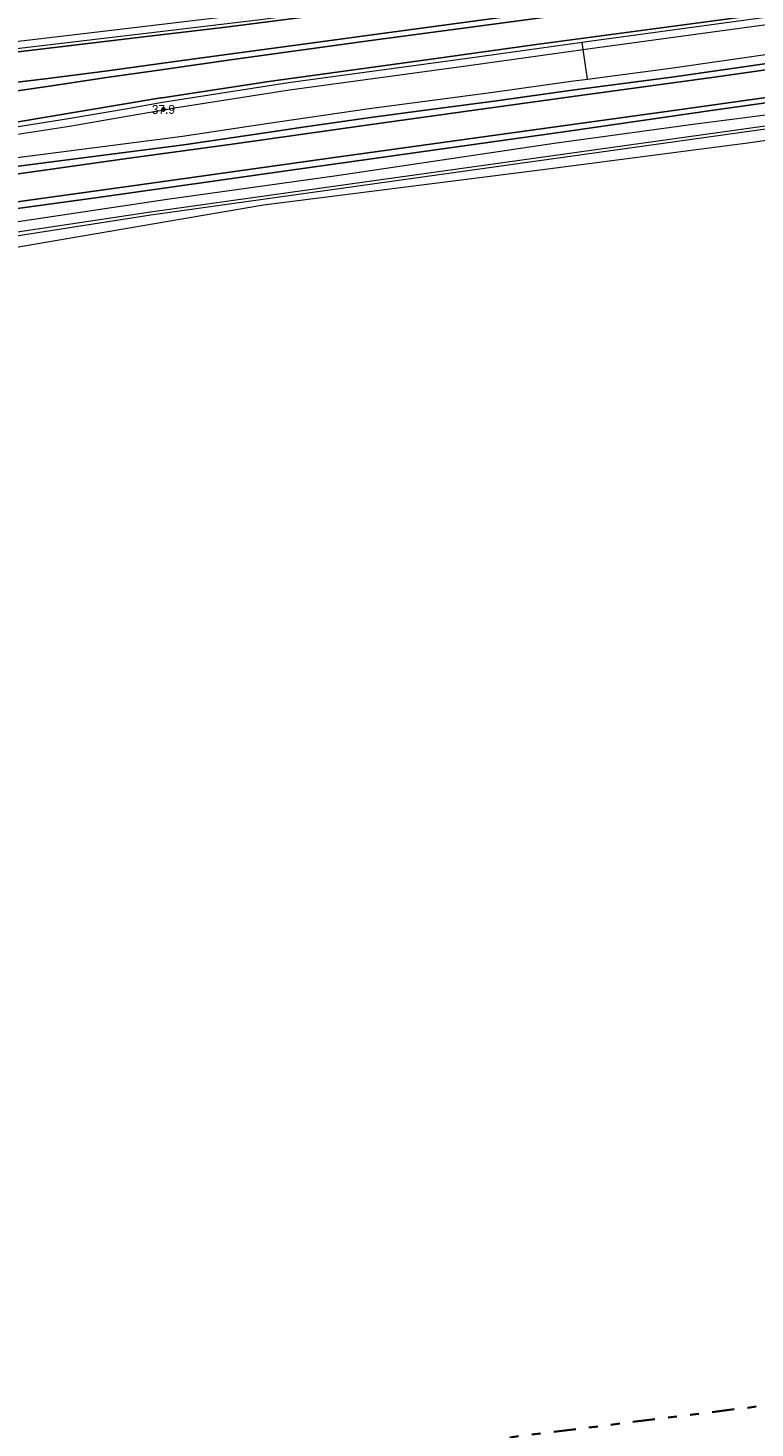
# Model space of a CAD drawing. Header units: metres. Extents: x 169249 to 194689, y 406250 to 412203.
# Tile 192 of 256: x 181704 to 181786, y 409153 to 409311. Entities that reach past the tile are written whole.
import ezdxf
from ezdxf.enums import TextEntityAlignment as Align

# ---------------------------------------------------------------- set-up
doc = ezdxf.new("R2010")
doc.units = ezdxf.units.M
doc.linetypes.add('BGT_NLCS_N264$0$AL-TEKENBLADGRENS', pattern=[11.5, 2.5, -1.5, 1, -1.5, 1, -1.5, 2.5])
doc.layers.get('0').update_dxf_attribs({"linetype": 'CONTINUOUS'})
for name, color, linetype, lineweight in [('BGT_NLCS_N264$0$B-WE-GW-WATERGANG_INSTEEK-G', 252, 'CONTINUOUS', 18), ('BGT_NLCS_N264$0$B-WE-GW-WATERGANG_SLOOT_BODEM-G', 252, 'CONTINUOUS', 18), ('BGT_NLCS_N264$0$B-WE-OG-TOPOGRAFIE_WEG_BERM-GV', 252, 'CONTINUOUS', 18), ('BGT_NLCS_N264$0$X-XX-AL-TEKENBLADGRENS-G', 252, 'BGT_NLCS_N264$0$AL-TEKENBLADGRENS', 35), ('X-XX-AL-REFERENTIE-G', 7, 'CONTINUOUS', 18)]:
    doc.layers.add(name, color=color, linetype=linetype, lineweight=lineweight)
for name, color, linetype in [('BGT_NLCS_N264$0$B-WE-IE-MEUBILAIR_WEGMEUBILAIR-S', 252, 'CONTINUOUS'), ('BGT_NLCS_N264$0$B-WE-OG-TOPOGRAFIE_WEG_RIJWEG-G', 252, 'CONTINUOUS'), ('BGT_NLCS_N264$0$B-WE-VW-MARKERING-G', 252, 'CONTINUOUS'), ('BGT_NLCS_N264$0$Label_Puntobject', 252, 'CONTINUOUS')]:
    doc.layers.add(name, color=color, linetype=linetype)
doc.styles.add('BGT_NLCS_N264$0$STANDARD', font='txt')

# ---------------------------------------------------------------- blocks, each defined once
blk = doc.blocks.new('BGT_NLCS_N264$0$SIE-WEG_PAAL_ALGEMEEN_TYPE_02-SO')
at = {"ltscale": 0.5}
h = blk.add_hatch(color=256, dxfattribs=at)
h.paths.add_polyline_path([(0, 0), (0.1875, 0, 0.41421356), (0, 0.1875)])
h.paths.add_polyline_path([(0, -0.1875), (0, 0), (-0.1875, 0, 0.41421356)])
for p, q in [((-0.1875, 0), (0.1875, 0)), ((0, -0.1875), (0, 0.1875))]:
    blk.add_line(p, q, dxfattribs=at)
blk.add_circle((0, 0), 0.1875, dxfattribs=at)
blk = doc.blocks.new('BGT_NLCS_N264')
at = {"layer": 'BGT_NLCS_N264$0$B-WE-GW-WATERGANG_INSTEEK-G'}
for points in [[(181699.12, 409288.68, 18.12), (181720.01, 409291.81, 18.23), (181739.12, 409294.47, 18.27), (181763.62, 409298.11, 18.16), (181779.58, 409300.28, 18.16), (181784.85, 409300.96, 18.13), (181814.34, 409304.88, 18.14)], [(181804.92, 409300.91, 18.16), (181785.2, 409298.09, 18.29), (181783.7, 409297.89, 18.29), (181762.05, 409295.06, 18.3), (181730.85, 409291.13, 18.41), (181702.55, 409286.29, 18.39)]]:
    blk.add_polyline3d(points, dxfattribs=at)
at = {"layer": 'BGT_NLCS_N264$0$B-WE-GW-WATERGANG_SLOOT_BODEM-G'}
for points in [[(181690.7, 409285.23, 17.48), (181695.21, 409286.32, 17.31), (181696.71, 409286.69, 17.25), (181718.15, 409290.04, 17.34), (181782.9, 409299.09, 17.31), (181815.18, 409303.6, 17.3)], [(181815.14, 409303.89, 17.3), (181733.64, 409292.51, 17.33), (181718.11, 409290.34, 17.34), (181707.62, 409288.77, 17.27), (181696.56, 409287.11, 17.19)]]:
    blk.add_polyline3d(points, dxfattribs=at)
at = {"layer": 'BGT_NLCS_N264$0$B-WE-OG-TOPOGRAFIE_WEG_BERM-GV'}
for p, q in [((181766.9, 409308.67, 18.42), (181766.79, 409309.46, 18.47)), ((181767.38, 409305.33, 18.15), (181766.9, 409308.67, 18.42))]:
    blk.add_line(p, q, dxfattribs=at)
for points in [[(182112.92, 409357.48, 18.21), (182017.15, 409344.28, 18.43), (182013.93, 409343.82, 18.44), (182001.34, 409341.98, 18.48), (181987.94, 409340.1, 18.52), (181973.82, 409338.1, 18.49), (181955.67, 409335.51, 18.49), (181923.73, 409331.07, 18.55), (181921.09, 409330.7, 18.56), (181901.91, 409328.01, 18.56), (181881.35, 409325.13, 18.53), (181864.49, 409322.78, 18.52), (181849.16, 409320.65, 18.52), (181840.43, 409319.42, 18.48), (181829.37, 409317.86, 18.44), (181808.42, 409315.13, 18.39), (181787.46, 409312.29, 18.43), (181767.58, 409309.57, 18.47), (181766.79, 409309.46, 18.47)], [(181766.9, 409308.67, 18.42), (181767.69, 409308.78, 18.42), (181787.57, 409311.5, 18.38), (181808.53, 409314.34, 18.34), (181829.47, 409317.07, 18.39), (181840.55, 409318.63, 18.43), (181849.27, 409319.85, 18.47), (181864.6, 409321.98, 18.46), (181881.46, 409324.34, 18.48), (181902.02, 409327.22, 18.51), (181921.2, 409329.91, 18.51), (181923.84, 409330.28, 18.5), (181955.78, 409334.72, 18.44), (181973.94, 409337.31, 18.44), (181988.05, 409339.31, 18.47), (182001.46, 409341.19, 18.43), (182014.05, 409343.02, 18.39), (182017.26, 409343.49, 18.38), (182113.04, 409356.69, 18.16)], [(181767.38, 409305.33, 18.15), (181776.74, 409306.55, 18.19), (181788.25, 409308.22, 18.13)], [(181649.78, 409303.54, 18.5), (181658.01, 409304.49, 18.33), (181663.36, 409305.09, 18.31), (181669.07, 409305.72, 18.29), (181670.49, 409305.88, 18.29), (181683.43, 409307.3, 18.27), (181702.59, 409309.55, 18.29), (181713.7, 409310.85, 18.3), (181718.46, 409311.41, 18.31), (181730.43, 409312.83, 18.39), (181752.99, 409315.85, 18.34), (181765.38, 409317.55, 18.42), (181765.42, 409317.55, 18.42)], [(181649.91, 409302.74, 18.5), (181658.1, 409303.69, 18.38), (181663.45, 409304.29, 18.36), (181669.16, 409304.93, 18.34), (181670.58, 409305.09, 18.34), (181683.52, 409306.51, 18.32), (181702.69, 409308.76, 18.34), (181713.8, 409310.06, 18.36), (181718.55, 409310.62, 18.36), (181730.53, 409312.04, 18.44), (181753.1, 409315.05, 18.39), (181765.49, 409316.75, 18.47)], [(181766.79, 409309.46, 18.47), (181753.87, 409307.66, 18.49), (181733.68, 409304.91, 18.44), (181720.68, 409302.89, 18.35), (181719.48, 409302.68, 18.35), (181715.31, 409301.96, 18.34), (181708.87, 409300.84, 18.33), (181702.98, 409299.93, 18.4), (181696.45, 409298.89, 18.34), (181686.51, 409297.2, 18.33), (181684.71, 409296.9, 18.33), (181673.65, 409295.11, 18.37), (181664.83, 409293.71, 18.38), (181661.81, 409293.23, 18.38), (181651.67, 409291.5, 18.52)], [(181651.77, 409290.7, 18.5), (181661.94, 409292.44, 18.33), (181664.96, 409292.92, 18.32), (181673.78, 409294.32, 18.32), (181684.84, 409296.11, 18.28), (181686.65, 409296.41, 18.28), (181696.58, 409298.1, 18.29), (181703.1, 409299.14, 18.35), (181709, 409300.05, 18.28), (181715.45, 409301.17, 18.29), (181719.62, 409301.89, 18.3), (181720.81, 409302.1, 18.3), (181733.8, 409304.12, 18.39), (181753.98, 409306.87, 18.44), (181766.9, 409308.67, 18.42), (181766.9, 409308.67, 18.42)], [(181667.83, 409284.35, 18.38), (181669.66, 409285.27, 18.31), (181671.64, 409286.57, 18.31), (181674.13, 409288.06, 18.29), (181676.45, 409289.41, 18.26), (181679.15, 409290.88, 18.31), (181681.35, 409291.83, 18.32), (181683.62, 409292.73, 18.25), (181686.33, 409293.5, 18.29), (181688.95, 409294.28, 18.31), (181688.99, 409294.29, 18.31), (181692.35, 409294.97, 18.28), (181695.77, 409295.58, 18.25), (181719.99, 409298.69, 18.18), (181721.74, 409298.91, 18.17), (181730.92, 409300.28, 18.14), (181742.78, 409302.01, 18.1), (181756.74, 409303.85, 18.13), (181765.54, 409305.09, 18.14), (181767.38, 409305.33, 18.15)]]:
    blk.add_polyline3d(points, dxfattribs=at)
at = {"layer": 'BGT_NLCS_N264$0$B-WE-OG-TOPOGRAFIE_WEG_RIJWEG-G'}
for points in [[(181695.92, 409294.59, 18.25), (181710.22, 409296.43, 18.21), (181721.88, 409297.92, 18.17), (181731.06, 409299.29, 18.14), (181735.57, 409299.95, 18.13), (181742.92, 409301.02, 18.1), (181749.38, 409301.87, 18.12), (181756.88, 409302.85, 18.13), (181765.67, 409304.1, 18.14), (181776.88, 409305.56, 18.19), (181788.39, 409307.22, 18.13)], [(181800.93, 409304.54, 18.09), (181781.59, 409301.84, 18.11), (181764.97, 409299.44, 18.02), (181750.25, 409297.38, 18.04), (181740.61, 409296.02, 18), (181733.68, 409295.04, 17.98), (181712.16, 409291.99, 18.04), (181700.32, 409290.38, 18.06)]]:
    blk.add_polyline3d(points, dxfattribs=at)
at = {"layer": 'BGT_NLCS_N264$0$B-WE-VW-MARKERING-G', "linetype": 'Continuous'}
for points in [[(181665.29, 409304.11, 18.45), (181678.06, 409305.54, 18.48), (181690.12, 409306.93, 18.45), (181702.24, 409308.31, 18.42), (181718.6, 409310.24, 18.44), (181726.61, 409311.19, 18.45), (181744.79, 409313.53, 18.49), (181762.6, 409315.92, 18.48), (181775.06, 409317.66, 18.51), (181787.08, 409319.24, 18.47)], [(181795.13, 409313.69, 18.58), (181783.03, 409312.09, 18.51), (181761.61, 409309.22, 18.57), (181749.48, 409307.55, 18.56), (181731.44, 409305.05, 18.54), (181719.42, 409303.23, 18.48), (181719.27, 409303.21, 18.48), (181698.23, 409299.68, 18.51), (181683.12, 409297.13, 18.52), (181668.03, 409294.59, 18.43)], [(181794.04, 409307.3, 18.17), (181781.97, 409305.6, 18.19), (181766.83, 409303.53, 18.24), (181754.6, 409301.83, 18.17), (181742.48, 409300.15, 18.16), (181727.31, 409298.02, 18.17), (181715.18, 409296.36, 18.23), (181699.99, 409294.22, 18.27)], [(181657.38, 409262.36, 18.35), (181660.09, 409267.54, 18.35), (181663.48, 409272.35, 18.34), (181665.19, 409274.46, 18.3), (181667.83, 409277.24, 18.3), (181670.03, 409279.19, 18.3), (181672.58, 409281.2, 18.28), (181674.27, 409282.4, 18.27), (181677.87, 409284.66, 18.28), (181679.63, 409285.65, 18.21), (181682.53, 409286.95, 18.28), (181685.04, 409287.82, 18.27), (181688.58, 409288.94, 18.27), (181694.26, 409290.21, 18.24), (181702.57, 409291.44, 18.09), (181718.48, 409293.66, 18.1), (181738.58, 409296.45, 18.08), (181760, 409299.42, 18.08), (181777.9, 409301.9, 18.16), (181798.25, 409304.76, 18.16)]]:
    blk.add_polyline3d(points, dxfattribs=at)
at = {"layer": 'BGT_NLCS_N264$0$B-WE-VW-MARKERING-G'}
for points in [[(181793.12, 409317.07, 18.59), (181780.41, 409315.34, 18.55), (181769.02, 409313.83, 18.6), (181755.36, 409311.99, 18.62), (181743.93, 409310.42, 18.6), (181735.07, 409309.24, 18.57), (181727.25, 409308.2, 18.6), (181719.52, 409307.14, 18.53), (181718.97, 409307.06, 18.53), (181713.02, 409306.24, 18.52)], [(181713.15, 409305.52, 18.54), (181719.05, 409306.36, 18.53), (181727.41, 409307.55, 18.52), (181743.24, 409309.72, 18.58), (181760.74, 409312.05, 18.55), (181775.71, 409314.07, 18.57), (181790.2, 409316.03, 18.51)], [(181663.58, 409297.87, 18.48), (181664.27, 409297.98, 18.48), (181664.27, 409297.98, 18.48), (181674.21, 409299.51, 18.44), (181686.46, 409301.48, 18.55), (181699.67, 409303.51, 18.49), (181706.71, 409304.52, 18.46), (181713.15, 409305.52, 18.54)], [(181713.02, 409306.24, 18.52), (181706.23, 409305.37, 18.47), (181700.22, 409304.66, 18.43), (181694.86, 409304.07, 18.41), (181688.15, 409303.31, 18.43), (181678.93, 409302.32, 18.41), (181670.12, 409301.34, 18.44), (181663.92, 409300.66, 18.45), (181663.91, 409300.66, 18.45), (181663.62, 409300.63, 18.45)]]:
    blk.add_polyline3d(points, dxfattribs=at)
at = {"layer": 'BGT_NLCS_N264$0$X-XX-AL-TEKENBLADGRENS-G'}
blk.add_polyline3d([(179459.62, 408045.11, 0), (179824.88, 408233.02, 0), (181328.16, 409006.39, 0), (181394.76, 409023.68, 0), (181539.35, 409117.36, 0), (181648.39, 409103.79, 0), (181736.79, 409149.58, 0), (182661.62, 409265.02, 0), (183148.16, 409341.6, 0), (183404.61, 409381.96, 0), (183657.89, 409105.81, 0), (183889.73, 409338.43, 0), (183732.95, 409543.13, 0), (183924.51, 409664.89, 0), (184371.53, 409746.39, 0)], dxfattribs=at)
at = {"layer": 'BGT_NLCS_N264$0$B-WE-IE-MEUBILAIR_WEGMEUBILAIR-S', "color": 7}
blk.add_blockref('BGT_NLCS_N264$0$SIE-WEG_PAAL_ALGEMEEN_TYPE_02-SO', (181719.57, 409301.92, 18.36), dxfattribs=at)
at = {"layer": 'BGT_NLCS_N264$0$Label_Puntobject', "lineweight": 18, "style": 'BGT_NLCS_N264$0$STANDARD'}
blk.add_text('37.9', height=1, dxfattribs=at).set_placement((181719.57, 409301.92, 18.36), align=Align.MIDDLE)

msp = doc.modelspace()

# ---------------------------------------------------------------- block references
at = {"layer": 'X-XX-AL-REFERENTIE-G'}
msp.add_blockref('BGT_NLCS_N264', (0, 0), dxfattribs=at)

doc.saveas('drawing.dxf')
